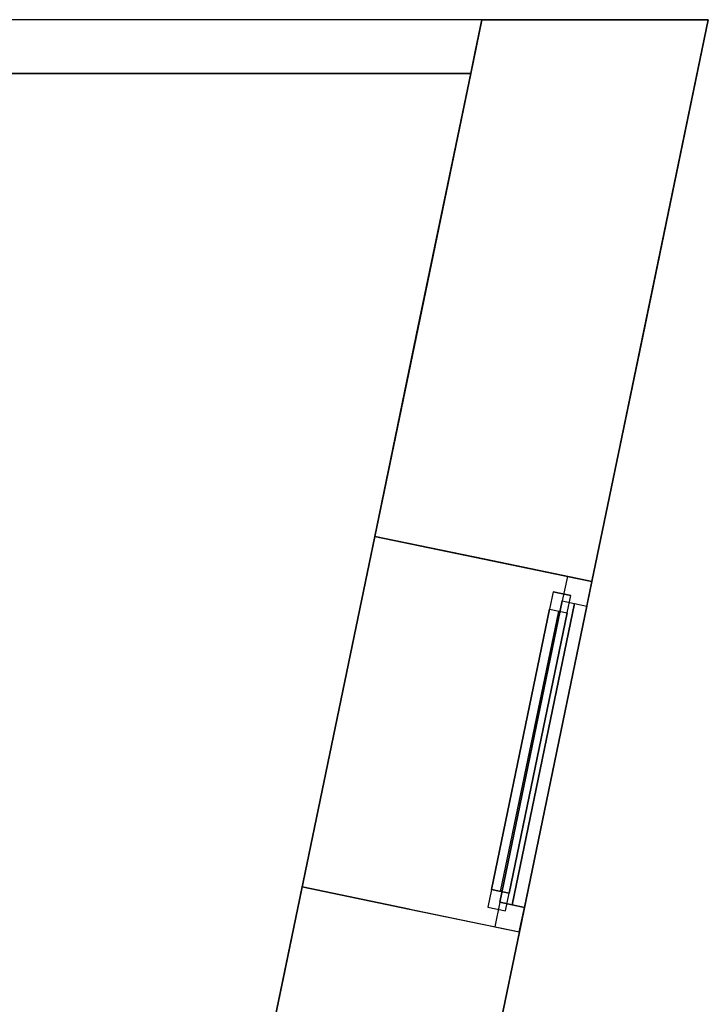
# Model space of a CAD drawing. Header units: metres. Extents: x 391.1 to 427.5, y 12.7 to 28.4.
# Tile 139 of 139: x 425.6 to 427.5, y 25.5 to 28.2. Entities that reach past the tile are written whole.
import ezdxf

# ---------------------------------------------------------------- set-up
doc = ezdxf.new("R2010")
doc.units = ezdxf.units.M
doc.layers.add('01_CARPINTERIA', color=5, linetype='Continuous', lineweight=25, true_color=0x0000ff)
doc.layers.add('01_SUELOS', color=7, linetype='Continuous', lineweight=25, true_color=0x007f00)
for name, color, linetype, lineweight in [('A-GENM-____-OTLN', 7, 'Continuous', 18), ('A-WALL-____-MCUT', 7, 'Continuous', 25), ('A-WALL-____-OTLN', 7, 'Continuous', 25)]:
    doc.layers.add(name, color=color, linetype=linetype, lineweight=lineweight)

# ---------------------------------------------------------------- blocks, each defined once
blk = doc.blocks.new('Family - Envans P1-154895-04_ELEC_P1')
at = {"layer": 'A-WALL-____-MCUT', "color": 253, "true_color": 0xaaaaaa}
for p, q in [((0.0311, 0.15), (0, 0)), ((25.5857, 0.15), (0.0311, 0.15)), ((0, 0), (25.556, 0))]:
    blk.add_line(p, q, dxfattribs=at)
at = {"layer": 'A-WALL-____-OTLN', "color": 253, "true_color": 0xaaaaaa}
for p, q in [((0.0311, 0.15), (0, 0)), ((25.5857, 0.15), (0.0311, 0.15)), ((0, 0), (25.556, 0))]:
    blk.add_line(p, q, dxfattribs=at)
at = {"layer": 'A-WALL-____-OTLN', "color": 253, "lineweight": 18, "true_color": 0xaaaaaa}
blk.add_line((0, 0), (25.556, 0), dxfattribs=at)
blk = doc.blocks.new('Family - LONDR55-XX_ZZ-ARQ-CAA-M3D-Londres55-155045-04_ELEC_P1')
at = {"layer": '01_SUELOS', "color": 9, "true_color": 0xaad4aa}
for p, q in [((28.5181, 14.9576), (23.2098, 14.9576)), ((23.2098, 14.9576), (28.5181, 14.9576)), ((25.4183, 0), (28.5181, 14.9576)), ((28.5181, 14.9576), (25.4183, 0))]:
    blk.add_line(p, q, dxfattribs=at)
blk = doc.blocks.new('Forma directa - LONDR55-XX_ZZ-ARQ-CAA-M3D-Londres55-154719-04_ELEC_P1')
at = {"layer": '01_CARPINTERIA', "color": 161, "true_color": 0xaaaaff}
for p, q in [((0.1, 0.1), (0.05, 0.1)), ((0.05, 0.1), (0.05, 0.05)), ((0.1, 0.1), (0.05, 0.1)), ((0.05, 0.1), (0.05, 0.05)), ((0.1, 0.1), (0.9, 0.1)), ((0.9, 0.1), (0.1, 0.1)), ((0.1, 0.1), (0.1, 0.05)), ((0.1, 0.05), (0.1, 0.1)), ((0.1, 0.05), (0.1, 0.1)), ((0.1, 0.1), (0.1, 0.05)), ((0.9, 0.1), (0.9, 0.05)), ((0.9, 0.1), (0.9, 0.05)), ((0.95, 0.1), (0.9, 0.1)), ((0.9, 0.1), (0.9, 0.05)), ((0.95, 0.1), (0.9, 0.1)), ((0.9, 0.1), (0.9, 0.05)), ((0.95, 0.05), (0.95, 0.1)), ((0.95, 0.1), (0.95, 0.05)), ((0.07, 0.07), (0, 0.07)), ((0, 0.07), (0, 0)), ((0.07, 0.07), (0, 0.07)), ((0, 0.07), (0, 0)), ((0.07, 0), (0.07, 0.07)), ((0.07, 0.07), (0.07, 0)), ((0.07, 0.07), (0.93, 0.07)), ((0.93, 0.07), (0.07, 0.07)), ((0.07, 0.07), (0.07, 0)), ((0.07, 0), (0.07, 0.07)), ((0.9, 0.075), (0.1, 0.075)), ((0.9, 0.075), (0.1, 0.075)), ((0.93, 0.07), (0.93, 0)), ((0.93, 0.07), (0.93, 0)), ((1, 0.07), (0.93, 0.07)), ((0.93, 0.07), (0.93, 0)), ((1, 0.07), (0.93, 0.07)), ((0.93, 0.07), (0.93, 0)), ((1, 0), (1, 0.07)), ((1, 0.07), (1, 0)), ((0.05, 0.05), (0.1, 0.05)), ((0.05, 0.05), (0.1, 0.05)), ((0.93, 0.035), (0.07, 0.035)), ((0.07, 0.035), (0.93, 0.035)), ((0.1, 0.05), (0.9, 0.05)), ((0.9, 0.05), (0.1, 0.05)), ((0.9, 0.05), (0.95, 0.05)), ((0.9, 0.05), (0.95, 0.05)), ((0, 0), (0.07, 0)), ((0, 0), (0.07, 0)), ((0.07, 0), (0.93, 0)), ((0.93, 0), (0.07, 0)), ((0.93, 0), (1, 0)), ((0.93, 0), (1, 0))]:
    blk.add_line(p, q, dxfattribs=at)
blk = doc.blocks.new('Forma directa - Finestra P1-155110-04_ELEC_P1')
at = {"xscale": 1.00000002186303, "yscale": 1.00000002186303, "zscale": 1.00000002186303}
blk.add_blockref('Forma directa - LONDR55-XX_ZZ-ARQ-CAA-M3D-Londres55-154719-04_ELEC_P1', (0, 0), dxfattribs=at)
blk = doc.blocks.new('Family - Façana sur-est P1-155293-04_ELEC_P1')
at = {"layer": 'A-WALL-____-MCUT', "color": 253, "true_color": 0xaaaaaa}
for p, q in [((12.5793, 0.62), (12.8489, 0.62)), ((12.8489, 0.62), (13.1113, 0.62)), ((13.1113, 0.62), (13.1113, 0.3142)), ((14.1113, 0.3058), (14.1113, 0.62)), ((14.1113, 0.62), (14.711, 0.62)), ((14.711, 0.62), (15.4329, 0.62)), ((15.4329, 0.62), (15.4329, 0.62)), ((15.4329, 0.62), (15.4329, 0.62)), ((15.4329, 0.62), (15.4991, 0.62)), ((15.4991, 0.62), (15.5861, 0.62)), ((15.5861, 0.62), (15.5861, 0.62)), ((15.5861, 0.62), (15.5861, 0.62)), ((15.5861, 0.62), (15.6416, 0.3522)), ((15.6416, 0.3522), (15.7146, 0)), ((13.1113, 0.3142), (13.1113, 0)), ((14.1113, 0), (14.1113, 0.3058)), ((15.7146, 0), (14.8388, 0)), ((13.1113, 0), (12.8416, 0)), ((14.8388, 0), (14.1113, 0))]:
    blk.add_line(p, q, dxfattribs=at)
at = {"layer": 'A-WALL-____-OTLN', "color": 253, "true_color": 0xaaaaaa}
for p, q in [((-0.1285, 0.62), (15.4329, 0.62)), ((-0.1285, 0.62), (15.4329, 0.62)), ((12.8489, 0.62), (12.5793, 0.62)), ((13.1113, 0.62), (12.8489, 0.62)), ((14.1113, 0.62), (13.1113, 0.62)), ((13.1113, 0.3142), (13.1113, 0.62)), ((13.1113, 0.62), (13.1113, 0)), ((14.1113, 0.62), (13.1113, 0.62)), ((13.1113, 0.62), (13.1113, 0)), ((14.711, 0.62), (14.1113, 0.62)), ((14.1113, 0), (14.1113, 0.62)), ((14.1113, 0.3058), (14.1113, 0.62)), ((14.1113, 0.62), (14.1113, 0)), ((14.711, 0.62), (15.4329, 0.62)), ((15.4329, 0.62), (15.4329, 0.62)), ((15.4329, 0.62), (15.4329, 0.62)), ((15.4329, 0.62), (15.4329, 0.62)), ((15.5861, 0.62), (15.4329, 0.62)), ((15.4991, 0.62), (15.4329, 0.62)), ((15.4329, 0.62), (15.4329, 0.62)), ((15.4329, 0.62), (15.5861, 0.62)), ((15.5861, 0.62), (15.4991, 0.62)), ((15.5861, 0.62), (15.5861, 0.62)), ((15.5861, 0.62), (15.5861, 0.62)), ((15.5861, 0.62), (15.5861, 0.62)), ((15.7146, 0), (15.5861, 0.62)), ((15.6416, 0.3522), (15.5861, 0.62)), ((15.7146, 0), (15.5861, 0.62)), ((15.5861, 0.62), (15.5861, 0.62)), ((15.7146, 0), (15.6416, 0.3522)), ((13.1113, 0.3142), (13.1113, 0)), ((14.1113, 0.3058), (14.1113, 0)), ((0, 0), (15.7146, 0)), ((0, 0), (15.7146, 0)), ((12.8416, 0), (13.1113, 0)), ((14.1113, 0), (13.1113, 0)), ((14.1113, 0), (13.1113, 0)), ((14.1113, 0), (14.8388, 0)), ((14.8388, 0), (15.7146, 0))]:
    blk.add_line(p, q, dxfattribs=at)
at = {"layer": 'A-WALL-____-OTLN', "color": 253, "lineweight": 18, "true_color": 0xaaaaaa}
blk.add_line((0, 0), (15.7146, 0), dxfattribs=at)
blk = doc.blocks.new('Family - Vano de Finestra P1-155307-04_ELEC_P1')
at = {"layer": 'A-GENM-____-OTLN', "color": 253, "true_color": 0xaaaaaa}
for p, q in [((426.5471, 26.7841), (426.3442, 25.8049)), ((426.3442, 25.8049), (426.5471, 26.7841)), ((427.1542, 26.6583), (426.5471, 26.7841)), ((426.5471, 26.7841), (427.1542, 26.6583)), ((426.9513, 25.6791), (427.1542, 26.6583)), ((427.1542, 26.6583), (426.9513, 25.6791)), ((426.3442, 25.8049), (426.9513, 25.6791)), ((426.3442, 25.8049), (426.9513, 25.6791))]:
    blk.add_line(p, q, dxfattribs=at)
blk = doc.blocks.new('LONDR55-XX_ZZ-ARQ-CAA-M3D-Londres55_ifc-1-04_ELEC_P1')
at = {"layer": '01_CARPINTERIA', "color": 253, "lineweight": 18, "true_color": 0xaaaaaa, "rotation": 78.29179157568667}
blk.add_blockref('Forma directa - Finestra P1-155110-04_ELEC_P1', (426.9513, 25.6791), dxfattribs=at)
at = {"layer": '01_SUELOS', "color": 253, "lineweight": 18, "true_color": 0xaaaaaa}
blk.add_blockref('Family - LONDR55-XX_ZZ-ARQ-CAA-M3D-Londres55-155045-04_ELEC_P1', (398.2972, 13.1206), dxfattribs=at)
at = {"layer": 'A-GENM-____-OTLN', "color": 253, "lineweight": 18, "true_color": 0xaaaaaa}
blk.add_blockref('Family - Vano de Finestra P1-155307-04_ELEC_P1', (0, 0), dxfattribs=at)
at = {"layer": 'A-WALL-____-OTLN', "color": 253, "lineweight": 18, "true_color": 0xaaaaaa}
for name, p, rotation in [('Family - Façana sur-est P1-155293-04_ELEC_P1', (424.2907, 12.8406), 78.29179157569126), ('Family - Envans P1-154895-04_ELEC_P1', (426.8464, 28.2282), 180)]:
    blk.add_blockref(name, p, dxfattribs=dict(at, rotation=rotation))

msp = doc.modelspace()

# ---------------------------------------------------------------- block references
at = {"lineweight": 5}
msp.add_blockref('LONDR55-XX_ZZ-ARQ-CAA-M3D-Londres55_ifc-1-04_ELEC_P1', (0, 0), dxfattribs=at)

doc.saveas('drawing.dxf')
